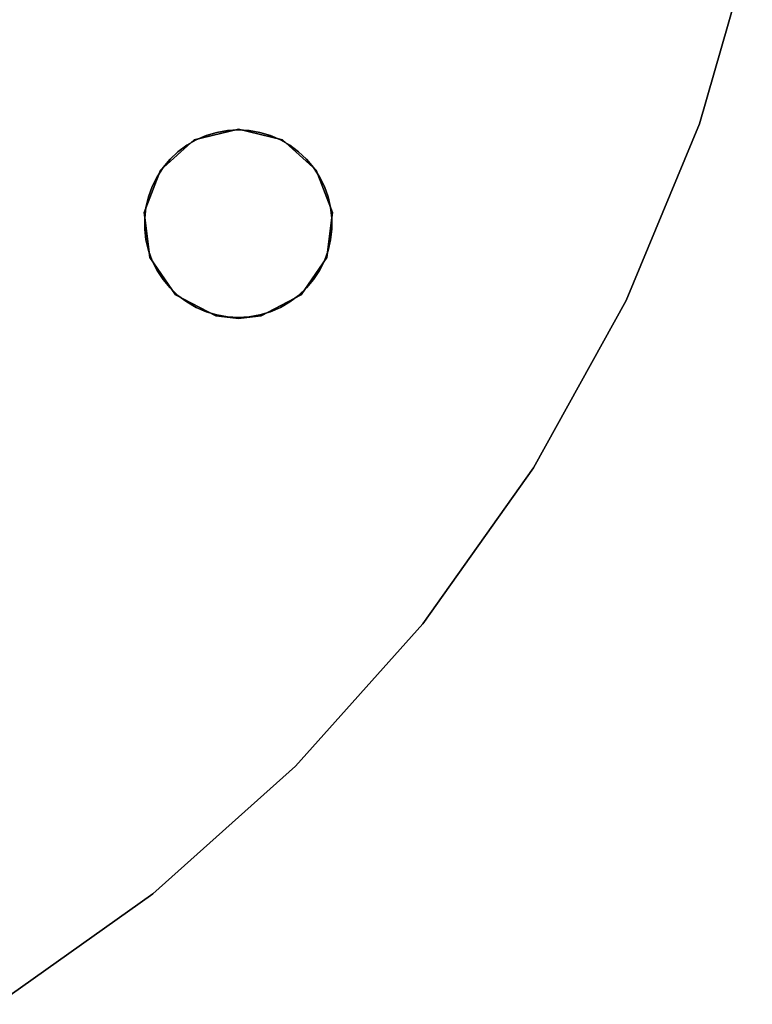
# Model space of a CAD drawing. Extents: x 0.04 to 7.12, y -3.54 to 3.54.
# Tile 4 of 7: x 5.51 to 7.03, y -3 to -0.95. Entities that reach past the tile are written whole.
import ezdxf

# ---------------------------------------------------------------- set-up
doc = ezdxf.new("R2010")
doc.units = 0
doc.header["$MEASUREMENT"] = 0
doc.layers.get('0').update_dxf_attribs({"color": 13, "linetype": 'CONTINUOUS'})

# ---------------------------------------------------------------- blocks, each defined once
blk = doc.blocks.new('MIA-LED-L_STL_1')
at = {"color": 0}
for p, q in [((7.0332, -0.7885, 0.1969), (6.9232, -1.1703, 0.1969)), ((6.9232, -1.1703), (7.0332, -0.7885)), ((7.0332, -0.7885, 0.1969), (6.9232, -1.1703, 0.1969)), ((6.9232, -1.1703), (7.0332, -0.7885)), ((5.8739, -1.2037, 0.1969), (5.9654, -1.1811, 0.1969)), ((5.9654, -1.1811), (5.8739, -1.2037)), ((5.9654, -1.1811), (5.8739, -1.2037)), ((5.8739, -1.2037, 0.1969), (5.9654, -1.1811, 0.1969)), ((5.9204, -1.1879, 0.1994), (5.9427, -1.184, 0.1994)), ((5.9427, -1.184, 0.0025), (5.9204, -1.1879, 0.0025)), ((5.9204, -1.1879, 0.1994), (5.9427, -1.184, 0.1994)), ((5.9427, -1.184, 0.0025), (5.9204, -1.1879, 0.0025)), ((5.9427, -1.184, 0.1994), (5.9653, -1.1827, 0.1994)), ((5.9653, -1.1827, 0.0025), (5.9427, -1.184, 0.0025)), ((5.9427, -1.184, 0.1994), (5.9653, -1.1827, 0.1994)), ((5.9653, -1.1827, 0.0025), (5.9427, -1.184, 0.0025)), ((5.9427, -1.184, 0.1994), (5.9427, -1.184, 0.0025)), ((5.9427, -1.184, 0.1994), (5.9427, -1.184, 0.0025)), ((5.9653, -1.1827, 0.1994), (5.9653, -1.1827, 0.0025)), ((5.9653, -1.1827, 0.1994), (5.9879, -1.184, 0.1994)), ((5.9879, -1.184, 0.0025), (5.9653, -1.1827, 0.0025)), ((5.9653, -1.1827, 0.1994), (5.9653, -1.1827, 0.0025)), ((5.9653, -1.1827, 0.1994), (5.9879, -1.184, 0.1994)), ((5.9879, -1.184, 0.0025), (5.9653, -1.1827, 0.0025)), ((5.9654, -1.1811, 0.1969), (6.0569, -1.2037, 0.1969)), ((6.0569, -1.2037), (5.9654, -1.1811)), ((5.9654, -1.1811, 0.1969), (5.9654, -1.1811)), ((6.0569, -1.2037), (5.9654, -1.1811)), ((5.9654, -1.1811, 0.1969), (6.0569, -1.2037, 0.1969)), ((5.9654, -1.1811, 0.1969), (5.9654, -1.1811)), ((5.9879, -1.184, 0.1994), (5.9879, -1.184, 0.0025)), ((5.9879, -1.184, 0.1994), (6.0103, -1.1879, 0.1994)), ((6.0103, -1.1879, 0.0025), (5.9879, -1.184, 0.0025)), ((5.9879, -1.184, 0.1994), (5.9879, -1.184, 0.0025)), ((5.9879, -1.184, 0.1994), (6.0103, -1.1879, 0.1994)), ((6.0103, -1.1879, 0.0025), (5.9879, -1.184, 0.0025)), ((6.9232, -1.1703, 0.1969), (6.7711, -1.5374, 0.1969)), ((6.7711, -1.5374), (6.9232, -1.1703)), ((6.9232, -1.1703, 0.1969), (6.7711, -1.5374, 0.1969)), ((6.7711, -1.5374), (6.9232, -1.1703)), ((6.9232, -1.1703, 0.1969), (6.9232, -1.1703)), ((6.9232, -1.1703, 0.1969), (6.9232, -1.1703)), ((5.8034, -1.2661, 0.1969), (5.8739, -1.2037, 0.1969)), ((5.8739, -1.2037), (5.8034, -1.2661)), ((5.8739, -1.2037), (5.8034, -1.2661)), ((5.8034, -1.2661, 0.1969), (5.8739, -1.2037, 0.1969)), ((5.8582, -1.2147, 0.1994), (5.8779, -1.2034, 0.1994)), ((5.8779, -1.2034, 0.0025), (5.8582, -1.2147, 0.0025)), ((5.8582, -1.2147, 0.1994), (5.8779, -1.2034, 0.1994)), ((5.8779, -1.2034, 0.0025), (5.8582, -1.2147, 0.0025)), ((5.8739, -1.2037), (5.8739, -1.2037, 0.1969)), ((5.8739, -1.2037), (5.8739, -1.2037, 0.1969)), ((5.8779, -1.2034, 0.1994), (5.8987, -1.1944, 0.1994)), ((5.8987, -1.1944, 0.0025), (5.8779, -1.2034, 0.0025)), ((5.8779, -1.2034, 0.1994), (5.8987, -1.1944, 0.1994)), ((5.8987, -1.1944, 0.0025), (5.8779, -1.2034, 0.0025)), ((5.8779, -1.2034, 0.1994), (5.8779, -1.2034, 0.0025)), ((5.8779, -1.2034, 0.1994), (5.8779, -1.2034, 0.0025)), ((5.8987, -1.1944, 0.1994), (5.9204, -1.1879, 0.1994)), ((5.9204, -1.1879, 0.0025), (5.8987, -1.1944, 0.0025)), ((5.8987, -1.1944, 0.1994), (5.9204, -1.1879, 0.1994)), ((5.9204, -1.1879, 0.0025), (5.8987, -1.1944, 0.0025)), ((5.8987, -1.1944, 0.1994), (5.8987, -1.1944, 0.0025)), ((5.8987, -1.1944, 0.1994), (5.8987, -1.1944, 0.0025)), ((5.9204, -1.1879, 0.1994), (5.9204, -1.1879, 0.0025)), ((5.9204, -1.1879, 0.1994), (5.9204, -1.1879, 0.0025)), ((6.0103, -1.1879, 0.1994), (6.0103, -1.1879, 0.0025)), ((6.0103, -1.1879, 0.1994), (6.032, -1.1944, 0.1994)), ((6.032, -1.1944, 0.0025), (6.0103, -1.1879, 0.0025)), ((6.0103, -1.1879, 0.1994), (6.0103, -1.1879, 0.0025)), ((6.0103, -1.1879, 0.1994), (6.032, -1.1944, 0.1994)), ((6.032, -1.1944, 0.0025), (6.0103, -1.1879, 0.0025)), ((6.032, -1.1944, 0.1994), (6.032, -1.1944, 0.0025)), ((6.032, -1.1944, 0.1994), (6.0528, -1.2034, 0.1994)), ((6.0528, -1.2034, 0.0025), (6.032, -1.1944, 0.0025)), ((6.032, -1.1944, 0.1994), (6.032, -1.1944, 0.0025)), ((6.032, -1.1944, 0.1994), (6.0528, -1.2034, 0.1994)), ((6.0528, -1.2034, 0.0025), (6.032, -1.1944, 0.0025)), ((6.0528, -1.2034, 0.1994), (6.0528, -1.2034, 0.0025)), ((6.0528, -1.2034, 0.1994), (6.0724, -1.2147, 0.1994)), ((6.0724, -1.2147, 0.0025), (6.0528, -1.2034, 0.0025)), ((6.0528, -1.2034, 0.1994), (6.0528, -1.2034, 0.0025)), ((6.0528, -1.2034, 0.1994), (6.0724, -1.2147, 0.1994)), ((6.0724, -1.2147, 0.0025), (6.0528, -1.2034, 0.0025)), ((6.0569, -1.2037, 0.1969), (6.1274, -1.2661, 0.1969)), ((6.1274, -1.2661), (6.0569, -1.2037)), ((6.0569, -1.2037), (6.0569, -1.2037, 0.1969)), ((6.0569, -1.2037), (6.0569, -1.2037, 0.1969)), ((6.1274, -1.2661), (6.0569, -1.2037)), ((6.0569, -1.2037, 0.1969), (6.1274, -1.2661, 0.1969)), ((5.84, -1.2283, 0.1994), (5.8582, -1.2147, 0.1994)), ((5.8582, -1.2147, 0.0025), (5.84, -1.2283, 0.0025)), ((5.84, -1.2283, 0.1994), (5.8582, -1.2147, 0.1994)), ((5.8582, -1.2147, 0.0025), (5.84, -1.2283, 0.0025)), ((5.8582, -1.2147, 0.1994), (5.8582, -1.2147, 0.0025)), ((5.8582, -1.2147, 0.1994), (5.8582, -1.2147, 0.0025)), ((6.0724, -1.2147, 0.1994), (6.0724, -1.2147, 0.0025)), ((6.0724, -1.2147, 0.1994), (6.0906, -1.2283, 0.1994)), ((6.0906, -1.2283, 0.0025), (6.0724, -1.2147, 0.0025)), ((6.0724, -1.2147, 0.1994), (6.0724, -1.2147, 0.0025)), ((6.0724, -1.2147, 0.1994), (6.0906, -1.2283, 0.1994)), ((6.0906, -1.2283, 0.0025), (6.0724, -1.2147, 0.0025)), ((5.809, -1.2612, 0.1994), (5.8236, -1.2438, 0.1994)), ((5.8236, -1.2438, 0.0025), (5.809, -1.2612, 0.0025)), ((5.809, -1.2612, 0.1994), (5.8236, -1.2438, 0.1994)), ((5.8236, -1.2438, 0.0025), (5.809, -1.2612, 0.0025)), ((5.8236, -1.2438, 0.1994), (5.84, -1.2283, 0.1994)), ((5.84, -1.2283, 0.0025), (5.8236, -1.2438, 0.0025)), ((5.8236, -1.2438, 0.1994), (5.84, -1.2283, 0.1994)), ((5.84, -1.2283, 0.0025), (5.8236, -1.2438, 0.0025)), ((5.8236, -1.2438, 0.1994), (5.8236, -1.2438, 0.0025)), ((5.8236, -1.2438, 0.1994), (5.8236, -1.2438, 0.0025)), ((5.84, -1.2283, 0.1994), (5.84, -1.2283, 0.0025)), ((5.84, -1.2283, 0.1994), (5.84, -1.2283, 0.0025)), ((6.0906, -1.2283, 0.1994), (6.0906, -1.2283, 0.0025)), ((6.0906, -1.2283, 0.1994), (6.1071, -1.2438, 0.1994)), ((6.1071, -1.2438, 0.0025), (6.0906, -1.2283, 0.0025)), ((6.0906, -1.2283, 0.1994), (6.0906, -1.2283, 0.0025)), ((6.0906, -1.2283, 0.1994), (6.1071, -1.2438, 0.1994)), ((6.1071, -1.2438, 0.0025), (6.0906, -1.2283, 0.0025)), ((6.1071, -1.2438, 0.1994), (6.1071, -1.2438, 0.0025)), ((6.1071, -1.2438, 0.1994), (6.1216, -1.2612, 0.1994)), ((6.1216, -1.2612, 0.0025), (6.1071, -1.2438, 0.0025)), ((6.1071, -1.2438, 0.1994), (6.1071, -1.2438, 0.0025)), ((6.1071, -1.2438, 0.1994), (6.1216, -1.2612, 0.1994)), ((6.1216, -1.2612, 0.0025), (6.1071, -1.2438, 0.0025)), ((5.77, -1.3542, 0.1969), (5.8034, -1.2661, 0.1969)), ((5.8034, -1.2661), (5.77, -1.3542)), ((5.8034, -1.2661), (5.77, -1.3542)), ((5.77, -1.3542, 0.1969), (5.8034, -1.2661, 0.1969)), ((5.7965, -1.2801, 0.1994), (5.809, -1.2612, 0.1994)), ((5.809, -1.2612, 0.0025), (5.7965, -1.2801, 0.0025)), ((5.7965, -1.2801, 0.1994), (5.809, -1.2612, 0.1994)), ((5.809, -1.2612, 0.0025), (5.7965, -1.2801, 0.0025)), ((5.8034, -1.2661), (5.8034, -1.2661, 0.1969)), ((5.8034, -1.2661), (5.8034, -1.2661, 0.1969)), ((5.809, -1.2612, 0.1994), (5.809, -1.2612, 0.0025)), ((5.809, -1.2612, 0.1994), (5.809, -1.2612, 0.0025)), ((6.1216, -1.2612, 0.1994), (6.1216, -1.2612, 0.0025)), ((6.1216, -1.2612, 0.1994), (6.1341, -1.2801, 0.1994)), ((6.1341, -1.2801, 0.0025), (6.1216, -1.2612, 0.0025)), ((6.1216, -1.2612, 0.1994), (6.1216, -1.2612, 0.0025)), ((6.1216, -1.2612, 0.1994), (6.1341, -1.2801, 0.1994)), ((6.1341, -1.2801, 0.0025), (6.1216, -1.2612, 0.0025)), ((6.1274, -1.2661, 0.1969), (6.1608, -1.3542, 0.1969)), ((6.1608, -1.3542), (6.1274, -1.2661)), ((6.1274, -1.2661), (6.1274, -1.2661, 0.1969)), ((6.1274, -1.2661), (6.1274, -1.2661, 0.1969)), ((6.1608, -1.3542), (6.1274, -1.2661)), ((6.1274, -1.2661, 0.1969), (6.1608, -1.3542, 0.1969)), ((5.7864, -1.3004, 0.1994), (5.7965, -1.2801, 0.1994)), ((5.7965, -1.2801, 0.0025), (5.7864, -1.3004, 0.0025)), ((5.7864, -1.3004, 0.1994), (5.7965, -1.2801, 0.1994)), ((5.7965, -1.2801, 0.0025), (5.7864, -1.3004, 0.0025)), ((5.7965, -1.2801, 0.1994), (5.7965, -1.2801, 0.0025)), ((5.7965, -1.2801, 0.1994), (5.7965, -1.2801, 0.0025)), ((6.1341, -1.2801, 0.1994), (6.1341, -1.2801, 0.0025)), ((6.1341, -1.2801, 0.1994), (6.1443, -1.3004, 0.1994)), ((6.1443, -1.3004, 0.0025), (6.1341, -1.2801, 0.0025)), ((6.1341, -1.2801, 0.1994), (6.1341, -1.2801, 0.0025)), ((6.1341, -1.2801, 0.1994), (6.1443, -1.3004, 0.1994)), ((6.1443, -1.3004, 0.0025), (6.1341, -1.2801, 0.0025)), ((5.7786, -1.3217, 0.1994), (5.7864, -1.3004, 0.1994)), ((5.7864, -1.3004, 0.0025), (5.7786, -1.3217, 0.0025)), ((5.7786, -1.3217, 0.1994), (5.7864, -1.3004, 0.1994)), ((5.7864, -1.3004, 0.0025), (5.7786, -1.3217, 0.0025)), ((5.7864, -1.3004, 0.1994), (5.7864, -1.3004, 0.0025)), ((5.7864, -1.3004, 0.1994), (5.7864, -1.3004, 0.0025)), ((6.1443, -1.3004, 0.1994), (6.1443, -1.3004, 0.0025)), ((6.1443, -1.3004, 0.1994), (6.152, -1.3217, 0.1994)), ((6.152, -1.3217, 0.0025), (6.1443, -1.3004, 0.0025)), ((6.1443, -1.3004, 0.1994), (6.1443, -1.3004, 0.0025)), ((6.1443, -1.3004, 0.1994), (6.152, -1.3217, 0.1994)), ((6.152, -1.3217, 0.0025), (6.1443, -1.3004, 0.0025)), ((5.7734, -1.3437, 0.1994), (5.7786, -1.3217, 0.1994)), ((5.7786, -1.3217, 0.0025), (5.7734, -1.3437, 0.0025)), ((5.7734, -1.3437, 0.1994), (5.7786, -1.3217, 0.1994)), ((5.7786, -1.3217, 0.0025), (5.7734, -1.3437, 0.0025)), ((5.7786, -1.3217, 0.1994), (5.7786, -1.3217, 0.0025)), ((5.7786, -1.3217, 0.1994), (5.7786, -1.3217, 0.0025)), ((6.152, -1.3217, 0.1994), (6.152, -1.3217, 0.0025)), ((6.152, -1.3217, 0.1994), (6.1572, -1.3437, 0.1994)), ((6.1572, -1.3437, 0.0025), (6.152, -1.3217, 0.0025)), ((6.152, -1.3217, 0.1994), (6.152, -1.3217, 0.0025)), ((6.152, -1.3217, 0.1994), (6.1572, -1.3437, 0.1994)), ((6.1572, -1.3437, 0.0025), (6.152, -1.3217, 0.0025)), ((5.7708, -1.3662, 0.1994), (5.7734, -1.3437, 0.1994)), ((5.7734, -1.3437, 0.0025), (5.7708, -1.3662, 0.0025)), ((5.7708, -1.3662, 0.1994), (5.7734, -1.3437, 0.1994)), ((5.7734, -1.3437, 0.0025), (5.7708, -1.3662, 0.0025)), ((5.7734, -1.3437, 0.1994), (5.7734, -1.3437, 0.0025)), ((5.7734, -1.3437, 0.1994), (5.7734, -1.3437, 0.0025)), ((6.1572, -1.3437, 0.1994), (6.1572, -1.3437, 0.0025)), ((6.1572, -1.3437, 0.1994), (6.1599, -1.3662, 0.1994)), ((6.1599, -1.3662, 0.0025), (6.1572, -1.3437, 0.0025)), ((6.1572, -1.3437, 0.1994), (6.1572, -1.3437, 0.0025)), ((6.1572, -1.3437, 0.1994), (6.1599, -1.3662, 0.1994)), ((6.1599, -1.3662, 0.0025), (6.1572, -1.3437, 0.0025)), ((5.7814, -1.4478, 0.1969), (5.77, -1.3542, 0.1969)), ((5.77, -1.3542), (5.7814, -1.4478)), ((5.77, -1.3542), (5.7814, -1.4478)), ((5.77, -1.3542), (5.77, -1.3542, 0.1969)), ((5.7814, -1.4478, 0.1969), (5.77, -1.3542, 0.1969)), ((5.77, -1.3542), (5.77, -1.3542, 0.1969)), ((5.7708, -1.3889, 0.1994), (5.7708, -1.3662, 0.1994)), ((5.7708, -1.3662, 0.1994), (5.7708, -1.3662, 0.0025)), ((5.7708, -1.3662, 0.0025), (5.7708, -1.3889, 0.0025)), ((5.7708, -1.3662, 0.1994), (5.7708, -1.3662, 0.0025)), ((5.7708, -1.3889, 0.1994), (5.7708, -1.3662, 0.1994)), ((5.7708, -1.3662, 0.0025), (5.7708, -1.3889, 0.0025)), ((6.1608, -1.3542, 0.1969), (6.1495, -1.4478, 0.1969)), ((6.1495, -1.4478), (6.1608, -1.3542)), ((6.1495, -1.4478), (6.1608, -1.3542)), ((6.1608, -1.3542, 0.1969), (6.1495, -1.4478, 0.1969)), ((6.1599, -1.3662, 0.1994), (6.1599, -1.3662, 0.0025)), ((6.1599, -1.3662, 0.1994), (6.1599, -1.3889, 0.1994)), ((6.1599, -1.3889, 0.0025), (6.1599, -1.3662, 0.0025)), ((6.1599, -1.3662, 0.1994), (6.1599, -1.3662, 0.0025)), ((6.1599, -1.3662, 0.1994), (6.1599, -1.3889, 0.1994)), ((6.1599, -1.3889, 0.0025), (6.1599, -1.3662, 0.0025)), ((6.1608, -1.3542), (6.1608, -1.3542, 0.1969)), ((6.1608, -1.3542), (6.1608, -1.3542, 0.1969)), ((5.7734, -1.4114, 0.1994), (5.7708, -1.3889, 0.1994)), ((5.7708, -1.3889, 0.1994), (5.7708, -1.3889, 0.0025)), ((5.7708, -1.3889, 0.0025), (5.7734, -1.4114, 0.0025)), ((5.7708, -1.3889, 0.1994), (5.7708, -1.3889, 0.0025)), ((5.7734, -1.4114, 0.1994), (5.7708, -1.3889, 0.1994)), ((5.7708, -1.3889, 0.0025), (5.7734, -1.4114, 0.0025)), ((6.1599, -1.3889, 0.1994), (6.1572, -1.4114, 0.1994)), ((6.1572, -1.4114, 0.0025), (6.1599, -1.3889, 0.0025)), ((6.1599, -1.3889, 0.1994), (6.1572, -1.4114, 0.1994)), ((6.1572, -1.4114, 0.0025), (6.1599, -1.3889, 0.0025)), ((6.1599, -1.3889, 0.1994), (6.1599, -1.3889, 0.0025)), ((6.1599, -1.3889, 0.1994), (6.1599, -1.3889, 0.0025)), ((5.7786, -1.4335, 0.1994), (5.7734, -1.4114, 0.1994)), ((5.7734, -1.4114, 0.1994), (5.7734, -1.4114, 0.0025)), ((5.7734, -1.4114, 0.0025), (5.7786, -1.4335, 0.0025)), ((5.7734, -1.4114, 0.1994), (5.7734, -1.4114, 0.0025)), ((5.7786, -1.4335, 0.1994), (5.7734, -1.4114, 0.1994)), ((5.7734, -1.4114, 0.0025), (5.7786, -1.4335, 0.0025)), ((6.1572, -1.4114, 0.1994), (6.152, -1.4335, 0.1994)), ((6.152, -1.4335, 0.0025), (6.1572, -1.4114, 0.0025)), ((6.1572, -1.4114, 0.1994), (6.152, -1.4335, 0.1994)), ((6.152, -1.4335, 0.0025), (6.1572, -1.4114, 0.0025)), ((6.1572, -1.4114, 0.1994), (6.1572, -1.4114, 0.0025)), ((6.1572, -1.4114, 0.1994), (6.1572, -1.4114, 0.0025)), ((5.7864, -1.4547, 0.1994), (5.7786, -1.4335, 0.1994)), ((5.7786, -1.4335, 0.1994), (5.7786, -1.4335, 0.0025)), ((5.7786, -1.4335, 0.0025), (5.7864, -1.4547, 0.0025)), ((5.7786, -1.4335, 0.1994), (5.7786, -1.4335, 0.0025)), ((5.7864, -1.4547, 0.1994), (5.7786, -1.4335, 0.1994)), ((5.7786, -1.4335, 0.0025), (5.7864, -1.4547, 0.0025)), ((5.8349, -1.5253, 0.1969), (5.7814, -1.4478, 0.1969)), ((5.7814, -1.4478), (5.8349, -1.5253)), ((5.7814, -1.4478), (5.8349, -1.5253)), ((5.7814, -1.4478), (5.7814, -1.4478, 0.1969)), ((5.8349, -1.5253, 0.1969), (5.7814, -1.4478, 0.1969)), ((5.7814, -1.4478), (5.7814, -1.4478, 0.1969)), ((6.1495, -1.4478, 0.1969), (6.096, -1.5253, 0.1969)), ((6.096, -1.5253), (6.1495, -1.4478)), ((6.096, -1.5253), (6.1495, -1.4478)), ((6.1495, -1.4478, 0.1969), (6.096, -1.5253, 0.1969)), ((6.152, -1.4335, 0.1994), (6.1443, -1.4547, 0.1994)), ((6.1443, -1.4547, 0.0025), (6.152, -1.4335, 0.0025)), ((6.152, -1.4335, 0.1994), (6.1443, -1.4547, 0.1994)), ((6.1443, -1.4547, 0.0025), (6.152, -1.4335, 0.0025)), ((6.1495, -1.4478), (6.1495, -1.4478, 0.1969)), ((6.1495, -1.4478), (6.1495, -1.4478, 0.1969)), ((6.152, -1.4335, 0.1994), (6.152, -1.4335, 0.0025)), ((6.152, -1.4335, 0.1994), (6.152, -1.4335, 0.0025)), ((5.7965, -1.475, 0.1994), (5.7864, -1.4547, 0.1994)), ((5.7864, -1.4547, 0.1994), (5.7864, -1.4547, 0.0025)), ((5.7864, -1.4547, 0.0025), (5.7965, -1.475, 0.0025)), ((5.7864, -1.4547, 0.1994), (5.7864, -1.4547, 0.0025)), ((5.7965, -1.475, 0.1994), (5.7864, -1.4547, 0.1994)), ((5.7864, -1.4547, 0.0025), (5.7965, -1.475, 0.0025)), ((6.1443, -1.4547, 0.1994), (6.1341, -1.475, 0.1994)), ((6.1341, -1.475, 0.0025), (6.1443, -1.4547, 0.0025)), ((6.1443, -1.4547, 0.1994), (6.1341, -1.475, 0.1994)), ((6.1341, -1.475, 0.0025), (6.1443, -1.4547, 0.0025)), ((6.1443, -1.4547, 0.1994), (6.1443, -1.4547, 0.0025)), ((6.1443, -1.4547, 0.1994), (6.1443, -1.4547, 0.0025)), ((5.809, -1.4939, 0.1994), (5.7965, -1.475, 0.1994)), ((5.7965, -1.475, 0.1994), (5.7965, -1.475, 0.0025)), ((5.7965, -1.475, 0.0025), (5.809, -1.4939, 0.0025)), ((5.7965, -1.475, 0.1994), (5.7965, -1.475, 0.0025)), ((5.809, -1.4939, 0.1994), (5.7965, -1.475, 0.1994)), ((5.7965, -1.475, 0.0025), (5.809, -1.4939, 0.0025)), ((5.8236, -1.5113, 0.1994), (5.809, -1.4939, 0.1994)), ((5.809, -1.4939, 0.1994), (5.809, -1.4939, 0.0025)), ((5.809, -1.4939, 0.0025), (5.8236, -1.5113, 0.0025)), ((5.809, -1.4939, 0.1994), (5.809, -1.4939, 0.0025)), ((5.8236, -1.5113, 0.1994), (5.809, -1.4939, 0.1994)), ((5.809, -1.4939, 0.0025), (5.8236, -1.5113, 0.0025)), ((6.1216, -1.4939, 0.1994), (6.1071, -1.5113, 0.1994)), ((6.1071, -1.5113, 0.0025), (6.1216, -1.4939, 0.0025)), ((6.1216, -1.4939, 0.1994), (6.1071, -1.5113, 0.1994)), ((6.1071, -1.5113, 0.0025), (6.1216, -1.4939, 0.0025)), ((6.1216, -1.4939, 0.0025), (6.1341, -1.475, 0.0025)), ((6.1341, -1.475, 0.1994), (6.1216, -1.4939, 0.1994)), ((6.1341, -1.475, 0.1994), (6.1216, -1.4939, 0.1994)), ((6.1216, -1.4939, 0.0025), (6.1341, -1.475, 0.0025)), ((6.1216, -1.4939, 0.1994), (6.1216, -1.4939, 0.0025)), ((6.1216, -1.4939, 0.1994), (6.1216, -1.4939, 0.0025)), ((6.1341, -1.475, 0.1994), (6.1341, -1.475, 0.0025)), ((6.1341, -1.475, 0.1994), (6.1341, -1.475, 0.0025)), ((5.84, -1.5268, 0.1994), (5.8236, -1.5113, 0.1994)), ((5.8236, -1.5113, 0.1994), (5.8236, -1.5113, 0.0025)), ((5.8236, -1.5113, 0.0025), (5.84, -1.5268, 0.0025)), ((5.8236, -1.5113, 0.1994), (5.8236, -1.5113, 0.0025)), ((5.84, -1.5268, 0.1994), (5.8236, -1.5113, 0.1994)), ((5.8236, -1.5113, 0.0025), (5.84, -1.5268, 0.0025)), ((6.1071, -1.5113, 0.1994), (6.0906, -1.5268, 0.1994)), ((6.0906, -1.5268, 0.0025), (6.1071, -1.5113, 0.0025)), ((6.1071, -1.5113, 0.1994), (6.0906, -1.5268, 0.1994)), ((6.0906, -1.5268, 0.0025), (6.1071, -1.5113, 0.0025)), ((6.1071, -1.5113, 0.1994), (6.1071, -1.5113, 0.0025)), ((6.1071, -1.5113, 0.1994), (6.1071, -1.5113, 0.0025)), ((5.9183, -1.5691, 0.1969), (5.8349, -1.5253, 0.1969)), ((5.8349, -1.5253), (5.9183, -1.5691)), ((5.8349, -1.5253), (5.9183, -1.5691)), ((5.8349, -1.5253), (5.8349, -1.5253, 0.1969)), ((5.9183, -1.5691, 0.1969), (5.8349, -1.5253, 0.1969)), ((5.8349, -1.5253), (5.8349, -1.5253, 0.1969)), ((5.8582, -1.5404, 0.1994), (5.84, -1.5268, 0.1994)), ((5.84, -1.5268, 0.1994), (5.84, -1.5268, 0.0025)), ((5.84, -1.5268, 0.0025), (5.8582, -1.5404, 0.0025)), ((5.84, -1.5268, 0.1994), (5.84, -1.5268, 0.0025)), ((5.8582, -1.5404, 0.1994), (5.84, -1.5268, 0.1994)), ((5.84, -1.5268, 0.0025), (5.8582, -1.5404, 0.0025)), ((6.096, -1.5253, 0.1969), (6.0125, -1.5691, 0.1969)), ((6.0125, -1.5691), (6.096, -1.5253)), ((6.0125, -1.5691), (6.096, -1.5253)), ((6.096, -1.5253, 0.1969), (6.0125, -1.5691, 0.1969)), ((6.0906, -1.5268, 0.1994), (6.0724, -1.5404, 0.1994)), ((6.0724, -1.5404, 0.0025), (6.0906, -1.5268, 0.0025)), ((6.0906, -1.5268, 0.1994), (6.0724, -1.5404, 0.1994)), ((6.0724, -1.5404, 0.0025), (6.0906, -1.5268, 0.0025)), ((6.0906, -1.5268, 0.1994), (6.0906, -1.5268, 0.0025)), ((6.0906, -1.5268, 0.1994), (6.0906, -1.5268, 0.0025)), ((6.096, -1.5253), (6.096, -1.5253, 0.1969)), ((6.096, -1.5253), (6.096, -1.5253, 0.1969)), ((5.8779, -1.5517, 0.1994), (5.8582, -1.5404, 0.1994)), ((5.8582, -1.5404, 0.1994), (5.8582, -1.5404, 0.0025)), ((5.8582, -1.5404, 0.0025), (5.8779, -1.5517, 0.0025)), ((5.8582, -1.5404, 0.1994), (5.8582, -1.5404, 0.0025)), ((5.8779, -1.5517, 0.1994), (5.8582, -1.5404, 0.1994)), ((5.8582, -1.5404, 0.0025), (5.8779, -1.5517, 0.0025)), ((5.8987, -1.5607, 0.1994), (5.8779, -1.5517, 0.1994)), ((5.8779, -1.5517, 0.1994), (5.8779, -1.5517, 0.0025)), ((5.8779, -1.5517, 0.0025), (5.8987, -1.5607, 0.0025)), ((5.8779, -1.5517, 0.1994), (5.8779, -1.5517, 0.0025)), ((5.8987, -1.5607, 0.1994), (5.8779, -1.5517, 0.1994)), ((5.8779, -1.5517, 0.0025), (5.8987, -1.5607, 0.0025)), ((6.0528, -1.5517, 0.1994), (6.032, -1.5607, 0.1994)), ((6.032, -1.5607, 0.0025), (6.0528, -1.5517, 0.0025)), ((6.0528, -1.5517, 0.1994), (6.032, -1.5607, 0.1994)), ((6.032, -1.5607, 0.0025), (6.0528, -1.5517, 0.0025)), ((6.0724, -1.5404, 0.1994), (6.0528, -1.5517, 0.1994)), ((6.0528, -1.5517, 0.0025), (6.0724, -1.5404, 0.0025)), ((6.0724, -1.5404, 0.1994), (6.0528, -1.5517, 0.1994)), ((6.0528, -1.5517, 0.0025), (6.0724, -1.5404, 0.0025)), ((6.0528, -1.5517, 0.1994), (6.0528, -1.5517, 0.0025)), ((6.0528, -1.5517, 0.1994), (6.0528, -1.5517, 0.0025)), ((6.0724, -1.5404, 0.1994), (6.0724, -1.5404, 0.0025)), ((6.0724, -1.5404, 0.1994), (6.0724, -1.5404, 0.0025)), ((6.7711, -1.5374, 0.1969), (6.5789, -1.8852, 0.1969)), ((6.5789, -1.8852), (6.7711, -1.5374)), ((6.7711, -1.5374, 0.1969), (6.5789, -1.8852, 0.1969)), ((6.5789, -1.8852), (6.7711, -1.5374)), ((6.7711, -1.5374, 0.1969), (6.7711, -1.5374)), ((6.7711, -1.5374, 0.1969), (6.7711, -1.5374)), ((5.9204, -1.5672, 0.1994), (5.8987, -1.5607, 0.1994)), ((5.8987, -1.5607, 0.1994), (5.8987, -1.5607, 0.0025)), ((5.8987, -1.5607, 0.0025), (5.9204, -1.5672, 0.0025)), ((5.8987, -1.5607, 0.1994), (5.8987, -1.5607, 0.0025)), ((5.9204, -1.5672, 0.1994), (5.8987, -1.5607, 0.1994)), ((5.8987, -1.5607, 0.0025), (5.9204, -1.5672, 0.0025)), ((5.9654, -1.5748, 0.1969), (5.9183, -1.5691, 0.1969)), ((5.9183, -1.5691), (5.9654, -1.5748)), ((5.9183, -1.5691), (5.9654, -1.5748)), ((5.9183, -1.5691), (5.9183, -1.5691, 0.1969)), ((5.9654, -1.5748, 0.1969), (5.9183, -1.5691, 0.1969)), ((5.9183, -1.5691), (5.9183, -1.5691, 0.1969)), ((5.9427, -1.5711, 0.1994), (5.9204, -1.5672, 0.1994)), ((5.9204, -1.5672, 0.1994), (5.9204, -1.5672, 0.0025)), ((5.9204, -1.5672, 0.0025), (5.9427, -1.5711, 0.0025)), ((5.9204, -1.5672, 0.1994), (5.9204, -1.5672, 0.0025)), ((5.9427, -1.5711, 0.1994), (5.9204, -1.5672, 0.1994)), ((5.9204, -1.5672, 0.0025), (5.9427, -1.5711, 0.0025)), ((5.9653, -1.5724, 0.1994), (5.9427, -1.5711, 0.1994)), ((5.9427, -1.5711, 0.1994), (5.9427, -1.5711, 0.0025)), ((5.9427, -1.5711, 0.0025), (5.9653, -1.5724, 0.0025)), ((5.9427, -1.5711, 0.1994), (5.9427, -1.5711, 0.0025)), ((5.9653, -1.5724, 0.1994), (5.9427, -1.5711, 0.1994)), ((5.9427, -1.5711, 0.0025), (5.9653, -1.5724, 0.0025)), ((5.9879, -1.5711, 0.1994), (5.9653, -1.5724, 0.1994)), ((5.9653, -1.5724, 0.0025), (5.9879, -1.5711, 0.0025)), ((5.9879, -1.5711, 0.1994), (5.9653, -1.5724, 0.1994)), ((5.9653, -1.5724, 0.0025), (5.9879, -1.5711, 0.0025)), ((5.9653, -1.5724, 0.1994), (5.9653, -1.5724, 0.0025)), ((5.9653, -1.5724, 0.1994), (5.9653, -1.5724, 0.0025)), ((6.0125, -1.5691, 0.1969), (5.9654, -1.5748, 0.1969)), ((5.9654, -1.5748), (6.0125, -1.5691)), ((5.9654, -1.5748), (6.0125, -1.5691)), ((6.0125, -1.5691, 0.1969), (5.9654, -1.5748, 0.1969)), ((5.9654, -1.5748), (5.9654, -1.5748, 0.1969)), ((5.9654, -1.5748), (5.9654, -1.5748, 0.1969)), ((6.0103, -1.5672, 0.1994), (5.9879, -1.5711, 0.1994)), ((5.9879, -1.5711, 0.0025), (6.0103, -1.5672, 0.0025)), ((6.0103, -1.5672, 0.1994), (5.9879, -1.5711, 0.1994)), ((5.9879, -1.5711, 0.0025), (6.0103, -1.5672, 0.0025)), ((5.9879, -1.5711, 0.1994), (5.9879, -1.5711, 0.0025)), ((5.9879, -1.5711, 0.1994), (5.9879, -1.5711, 0.0025)), ((6.032, -1.5607, 0.1994), (6.0103, -1.5672, 0.1994)), ((6.0103, -1.5672, 0.0025), (6.032, -1.5607, 0.0025)), ((6.032, -1.5607, 0.1994), (6.0103, -1.5672, 0.1994)), ((6.0103, -1.5672, 0.0025), (6.032, -1.5607, 0.0025)), ((6.0103, -1.5672, 0.1994), (6.0103, -1.5672, 0.0025)), ((6.0103, -1.5672, 0.1994), (6.0103, -1.5672, 0.0025)), ((6.0125, -1.5691), (6.0125, -1.5691, 0.1969)), ((6.0125, -1.5691), (6.0125, -1.5691, 0.1969)), ((6.032, -1.5607, 0.1994), (6.032, -1.5607, 0.0025)), ((6.032, -1.5607, 0.1994), (6.032, -1.5607, 0.0025)), ((6.5789, -1.8852, 0.1969), (6.349, -2.2092, 0.1969)), ((6.349, -2.2092), (6.5789, -1.8852)), ((6.5789, -1.8852, 0.1969), (6.349, -2.2092, 0.1969)), ((6.349, -2.2092), (6.5789, -1.8852)), ((6.5789, -1.8852, 0.1969), (6.5789, -1.8852)), ((6.5789, -1.8852, 0.1969), (6.5789, -1.8852)), ((6.349, -2.2092, 0.1969), (6.0842, -2.5055, 0.1969)), ((6.0842, -2.5055), (6.349, -2.2092)), ((6.349, -2.2092, 0.1969), (6.0842, -2.5055, 0.1969)), ((6.0842, -2.5055), (6.349, -2.2092)), ((6.349, -2.2092, 0.1969), (6.349, -2.2092)), ((6.349, -2.2092, 0.1969), (6.349, -2.2092)), ((6.0842, -2.5055, 0.1969), (5.788, -2.7703, 0.1969)), ((5.788, -2.7703), (6.0842, -2.5055)), ((6.0842, -2.5055, 0.1969), (5.788, -2.7703, 0.1969)), ((5.788, -2.7703), (6.0842, -2.5055)), ((6.0842, -2.5055, 0.1969), (6.0842, -2.5055)), ((6.0842, -2.5055, 0.1969), (6.0842, -2.5055)), ((5.788, -2.7703, 0.1969), (5.4639, -3.0002, 0.1969)), ((5.4639, -3.0002), (5.788, -2.7703)), ((5.788, -2.7703, 0.1969), (5.4639, -3.0002, 0.1969)), ((5.4639, -3.0002), (5.788, -2.7703)), ((5.788, -2.7703, 0.1969), (5.788, -2.7703)), ((5.788, -2.7703, 0.1969), (5.788, -2.7703))]:
    blk.add_line(p, q, dxfattribs=at)

msp = doc.modelspace()

# ---------------------------------------------------------------- block references
at = {"color": 0}
msp.add_blockref('MIA-LED-L_STL_1', (0, 0), dxfattribs=at)

doc.saveas('drawing.dxf')
